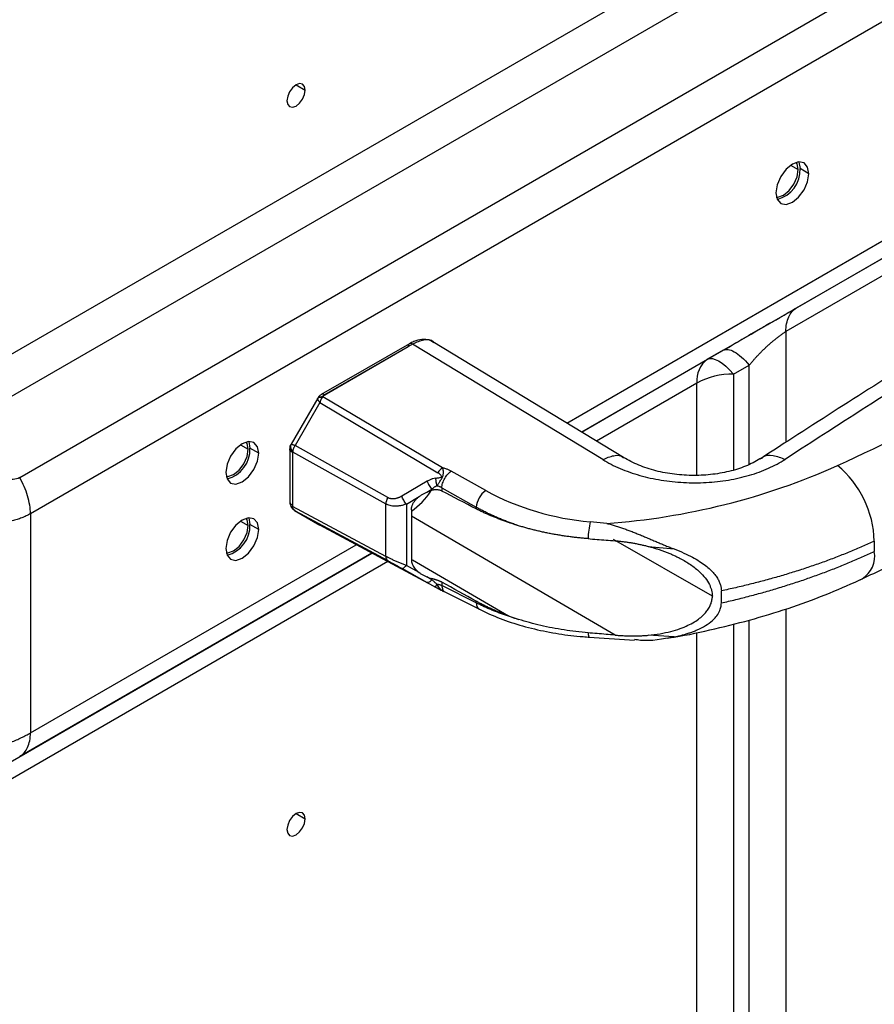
# Model space of a CAD drawing. Header units: millimetres. Extents: x 0 to 1118, y 0 to 864.
# Tile 205 of 256: x 909 to 917, y 672 to 681. Entities that reach past the tile are written whole.
import ezdxf

# ---------------------------------------------------------------- set-up
doc = ezdxf.new("R2010")
doc.units = ezdxf.units.MM

msp = doc.modelspace()

# ---------------------------------------------------------------- linework, layer by layer
at = {"color": 7, "linetype": 'Continuous', "lineweight": 25}
for p, q in [((909.0497, 676.6575), (943.0337, 696.2761)), ((943.1372, 695.9276), (909.1532, 676.3091)), ((908.0219, 677.3005), (915.5784, 681.6628)), ((915.6819, 681.3143), (908.2447, 677.0209)), ((920.6042, 680.6395), (914.4664, 677.0963)), ((916.5405, 678.2936), (918.9342, 679.6754)), ((916.658, 679.586), (916.5732, 679.635)), ((918.8307, 679.4465), (916.437, 678.0647)), ((914.871, 676.8505), (913.0333, 677.967)), ((911.9455, 677.4301), (912.7947, 677.9203)), ((912.8074, 677.948), (911.9579, 677.4576)), ((912.8382, 677.9442), (911.9891, 677.454)), ((914.6707, 676.8309), (912.8382, 677.9442)), ((915.8334, 677.8854), (915.6819, 677.7979)), ((914.4665, 677.0962), (915.6819, 677.7979)), ((915.9319, 677.6535), (916.0834, 677.741)), ((911.9226, 677.4235), (911.6661, 676.9792)), ((913.1269, 676.7513), (911.9737, 677.4373)), ((911.9441, 677.3807), (911.7051, 676.9668)), ((911.9441, 677.3807), (913.082, 676.7038)), ((911.3547, 676.8919), (911.2699, 676.9409)), ((911.6541, 676.9333), (911.6541, 676.4231)), ((911.6605, 676.9674), (911.659, 676.9623)), ((912.5982, 676.4666), (911.7051, 676.9668)), ((911.679, 676.8998), (911.679, 676.3896)), ((911.6813, 676.907), (912.5796, 676.4039)), ((913.5426, 676.5318), (913.2102, 676.719)), ((912.9789, 676.6223), (912.7325, 676.48)), ((912.9755, 676.5174), (913.0239, 676.5453)), ((913.0239, 676.535), (913.0239, 676.5453)), ((913.1195, 676.5592), (913.4518, 676.372)), ((913.1195, 676.5592), (913.1195, 676.5275)), ((912.7775, 676.403), (912.9004, 676.474)), ((912.5796, 675.8988), (911.6813, 676.3799)), ((912.5796, 675.8988), (912.5796, 676.4039)), ((912.7775, 676.403), (912.7775, 675.811)), ((913.4518, 676.3555), (913.4518, 676.372)), ((909.1532, 676.3091), (909.1532, 674.1982)), ((911.7051, 676.3359), (911.6891, 676.3499)), ((911.6995, 676.3391), (911.9428, 676.1987)), ((911.7051, 676.3359), (911.9441, 676.1979)), ((911.7051, 676.3359), (912.5982, 675.8576)), ((912.8267, 676.3459), (912.8267, 675.8691)), ((911.3547, 676.1571), (911.2699, 676.206)), ((913.082, 675.5892), (911.9441, 676.1979)), ((914.7106, 676.2161), (914.5498, 676.2322)), ((915.728, 675.5154), (914.7742, 676.0602)), ((915.1079, 675.9952), (915.3589, 675.9701)), ((917.2892, 676.0462), (917.2892, 675.9463)), ((908.2447, 673.5044), (912.4456, 675.9296)), ((912.4456, 675.9297), (909.0497, 673.9692)), ((912.7325, 675.784), (912.9789, 675.6469)), ((912.9004, 675.7426), (912.7775, 675.811)), ((913.0239, 675.6739), (912.9755, 675.7008)), ((913.0007, 675.6349), (913.0602, 675.602)), ((913.0239, 675.6739), (913.0239, 675.6842)), ((913.1195, 675.6496), (913.1195, 675.6179)), ((913.4518, 675.45), (913.1195, 675.6179)), ((913.0828, 675.5887), (913.1277, 675.566)), ((913.127, 675.564), (913.1492, 675.5569)), ((913.1492, 675.5569), (913.4815, 675.389)), ((915.8145, 675.4498), (915.8145, 675.5665)), ((913.4518, 675.45), (913.4518, 675.4665)), ((914.5389, 675.1207), (914.9769, 675.092)), ((915.3589, 675.1217), (915.1079, 675.1382)), ((915.296, 675.1109), (915.3462, 675.1186))]:
    msp.add_line(p, q, dxfattribs=at)
at = {"color": 8, "linetype": 'Continuous', "lineweight": 25}
for p, q in [((914.3237, 677.183), (920.4538, 680.7218)), ((911.7151, 680.442), (911.8035, 680.3909)), ((916.4821, 679.6672), (916.5555, 679.6248)), ((916.437, 678.0647), (916.437, 676.9977)), ((916.0834, 676.7838), (916.0834, 677.741)), ((915.9319, 677.6535), (915.9319, 676.7299)), ((915.5784, 677.569), (914.6092, 677.0095)), ((915.5784, 676.6798), (915.5784, 677.569)), ((911.9217, 677.4184), (911.9242, 677.4226)), ((911.1788, 676.9731), (911.2522, 676.9307)), ((914.7892, 675.1399), (912.8267, 676.2846)), ((911.1788, 676.2382), (911.2522, 676.1958)), ((909.1532, 674.1982), (912.2935, 676.011)), ((912.5977, 675.8483), (908.0219, 673.2067)), ((912.8367, 675.8643), (913.7629, 675.3241)), ((912.9789, 675.6469), (913.0007, 675.6349)), ((916.437, 675.3926), (916.437, 659.3509)), ((915.9319, 675.2466), (915.9319, 659.593)), ((916.0834, 659.5055), (916.0834, 675.2853)), ((915.5784, 659.5084), (915.5784, 675.1652)), ((911.7151, 673.4197), (911.8035, 673.3687))]:
    msp.add_line(p, q, dxfattribs=at)
at = {"color": 7, "linetype": 'Continuous', "lineweight": 25, "flags": 128}
for points in [[(911.8035, 680.3909), (911.7968, 680.4261), (911.7776, 680.4482), (911.7489, 680.4537), (911.7151, 680.442), (911.6813, 680.4147), (911.6526, 680.376), (911.6335, 680.3318), (911.6267, 680.2889)], [(911.6267, 680.2889), (911.6335, 680.2537), (911.6526, 680.2317), (911.6813, 680.2261), (911.7151, 680.2379), (911.7489, 680.2652), (911.7776, 680.3038), (911.7968, 680.348), (911.8035, 680.3909)], [(916.658, 679.586), (916.6459, 679.6493), (916.6114, 679.689), (916.5598, 679.6991), (916.4989, 679.6779), (916.438, 679.6288), (916.3864, 679.5591), (916.3519, 679.4796), (916.3398, 679.4023)], [(916.5555, 679.6248), (916.5447, 679.6811), (916.5372, 679.6946)], [(916.5607, 679.6991), (916.561, 679.6983), (916.5732, 679.635)], [(916.3398, 679.4023), (916.3519, 679.339), (916.3864, 679.2993), (916.438, 679.2893), (916.4989, 679.3105), (916.5598, 679.3596), (916.6114, 679.4292), (916.6459, 679.5087), (916.658, 679.586)], [(916.3445, 679.3608), (916.3599, 679.361), (916.4141, 679.3799), (916.4682, 679.4235), (916.5141, 679.4854), (916.5447, 679.5561), (916.5555, 679.6248)], [(915.6819, 677.7979), (915.7029, 677.8051), (915.7278, 677.8047), (915.7562, 677.7968), (915.7876, 677.7815), (915.8215, 677.7591), (915.8572, 677.73), (915.8943, 677.6946), (915.9319, 677.6535)], [(911.3547, 676.8919), (911.3426, 676.9553), (911.3081, 676.9949), (911.2565, 677.005), (911.1956, 676.9838), (911.1347, 676.9347), (911.0831, 676.8651), (911.0486, 676.7855), (911.0365, 676.7082)], [(911.0412, 676.6667), (911.0566, 676.667), (911.1108, 676.6858), (911.1649, 676.7294), (911.2108, 676.7913), (911.2414, 676.862), (911.2522, 676.9307)], [(911.2522, 676.9307), (911.2414, 676.987), (911.2339, 677.0005)], [(911.2574, 677.0051), (911.2577, 677.0042), (911.2699, 676.9409)], [(911.0365, 676.7082), (911.0486, 676.6449), (911.0831, 676.6052), (911.1347, 676.5952), (911.1956, 676.6164), (911.2565, 676.6655), (911.3081, 676.7351), (911.3426, 676.8146), (911.3547, 676.8919)], [(911.3547, 676.1571), (911.3426, 676.2204), (911.3081, 676.2601), (911.2565, 676.2701), (911.1956, 676.2489), (911.1347, 676.1998), (911.0831, 676.1302), (911.0486, 676.0507), (911.0365, 675.9734)], [(911.2522, 676.1958), (911.2414, 676.2521), (911.2339, 676.2656)], [(911.2574, 676.2702), (911.2577, 676.2694), (911.2699, 676.206)], [(911.0412, 675.9318), (911.0566, 675.9321), (911.1108, 675.9509), (911.1649, 675.9946), (911.2108, 676.0564), (911.2414, 676.1271), (911.2522, 676.1958)], [(911.0365, 675.9734), (911.0486, 675.91), (911.0831, 675.8703), (911.1347, 675.8603), (911.1956, 675.8815), (911.2565, 675.9306), (911.3081, 676.0002), (911.3426, 676.0798), (911.3547, 676.1571)], [(911.8035, 673.3687), (911.7968, 673.4039), (911.7776, 673.4259), (911.7489, 673.4315), (911.7151, 673.4197), (911.6813, 673.3924), (911.6526, 673.3538), (911.6335, 673.3096), (911.6267, 673.2666)], [(911.6267, 673.2666), (911.6335, 673.2315), (911.6526, 673.2094), (911.6813, 673.2038), (911.7151, 673.2156), (911.7489, 673.2429), (911.7776, 673.2816), (911.7968, 673.3258), (911.8035, 673.3687)]]:
    msp.add_lwpolyline(points, dxfattribs=at)
at = {"color": 8, "linetype": 'Continuous', "lineweight": 25, "flags": 128}
msp.add_lwpolyline([(914.5295, 675.1616), (914.5307, 675.1464), (914.5324, 675.1345), (914.5346, 675.1261), (914.5372, 675.1215), (914.5389, 675.1207)], dxfattribs=at)
at = {"color": 7, "linetype": 'Continuous', "lineweight": 25}
for centre, radius, start, end in [((916.2803, 679.6223), 0.2931, 284.21798, 2.47618), ((1005.0605, 539.8676), 163.1419, 121.800857, 122.907446), ((903.9146, 704.9254), 31.017, 294.82114, 300.4545), ((912.8247, 677.9233), 0.0302, 125.70085, 185.60684), ((912.8124, 677.9018), 0.0497, 58.66808, 60.15835), ((915.8287, 677.5936), 0.2515, 125.69817, 185.6206), ((915.9175, 676.9322), 0.7215, 88.85592, 118.04025), ((910.977, 676.9283), 0.2931, 284.21798, 2.47618), ((914.2372, 682.8214), 6.6223, 274.09919, 294.04186), ((916.301, 676.0152), 0.9887, 1.79567, 50.10147), ((912.364, 676.9748), 0.7903, 305.83766, 325.37817), ((913.6634, 676.3575), 0.2121, 124.74884, 176.08643), ((914.7726, 678.8245), 2.6019, 241.7864, 265.08648), ((910.977, 676.1934), 0.2931, 284.21798, 2.47618), ((915.5202, 676.0286), 0.9916, 168.14859, 177.65051)]:
    msp.add_arc(centre, radius, start, end, dxfattribs=at)
at = {"color": 8, "linetype": 'Continuous', "lineweight": 25}
for centre, radius, start, end in [((912.8197, 677.9219), 0.0288, 52.76527, 115.96129), ((917.0315, 675.9027), 0.2614, 302.24903, 9.60133), ((913.5168, 675.4439), 0.0652, 174.6571, 237.34344)]:
    msp.add_arc(centre, radius, start, end, dxfattribs=at)
at = {"color": 7, "linetype": 'Continuous', "lineweight": 25}
for points, knots in [([(918.8974, 678.5531), (918.6043, 678.3706), (917.7836, 677.8598), (916.8829, 677.2861), (916.2767, 676.8942), (916.1875, 676.8365)], [0, 0, 0, 0, 0.321551, 0.900202, 1, 1, 1, 1]), ([(916.2834, 678.1451), (916.3147, 678.1632), (916.4073, 678.2167), (916.4874, 678.263), (916.5405, 678.2936)], [0, 0, 0, 0, 0.338035, 1, 1, 1, 1]), ([(916.437, 678.0647), (916.437, 678.1181), (916.4462, 678.1662), (916.4816, 678.2445), (916.5078, 678.2747), (916.5405, 678.2936)], [0, 0, 0, 0, 0.5, 0.5, 1, 1, 1, 1]), ([(916.2834, 678.1451), (916.2522, 678.1271), (916.1613, 678.0747), (916.0112, 677.9873), (915.9055, 677.9237), (915.8534, 677.8924)], [0, 0, 0, 0, 0.210008, 0.611, 1, 1, 1, 1]), ([(916.0834, 677.741), (916.0896, 677.7484), (916.102, 677.7633), (916.1215, 677.7859), (916.1419, 677.8089), (916.1633, 677.8321), (916.1855, 677.8554), (916.2085, 677.8787), (916.2324, 677.9018), (916.2569, 677.9246), (916.2821, 677.9469), (916.3077, 677.9687), (916.3337, 677.9899), (916.3599, 678.0102), (916.3861, 678.0296), (916.4121, 678.0481), (916.4286, 678.0591), (916.437, 678.0647)], [0, 0, 0, 0, 0.064456, 0.13014, 0.196706, 0.263835, 0.33124, 0.398677, 0.465949, 0.532918, 0.599518, 0.665769, 0.731789, 0.797807, 0.864174, 0.931371, 1, 1, 1, 1]), ([(913.0432, 677.9562), (913.0296, 677.9653), (912.9956, 677.9883), (912.9265, 677.9914), (912.8607, 677.9761), (912.8212, 677.9552), (912.8071, 677.9478)], [0, 0, 0, 0, 0.20425, 0.512855, 0.825738, 1, 1, 1, 1]), ([(915.8334, 677.8854), (915.8586, 677.8999), (915.8954, 677.8942), (915.9827, 677.8438), (916.033, 677.7992), (916.0834, 677.741)], [0, 0, 0, 0, 0.5, 0.5, 1, 1, 1, 1]), ([(911.9217, 677.4184), (911.9231, 677.42), (911.9259, 677.4233), (911.9312, 677.4276), (911.9371, 677.4312), (911.9437, 677.434), (911.9508, 677.4361), (911.9582, 677.4374), (911.9659, 677.4379), (911.9711, 677.4375), (911.9737, 677.4373)], [0, 0, 0, 0, 0.1249541, 0.2499848, 0.3750041, 0.4999985, 0.6249932, 0.7500134, 0.875045, 1, 1, 1, 1]), ([(911.9441, 677.3807), (911.9425, 677.3827), (911.9394, 677.3868), (911.9352, 677.3926), (911.9315, 677.398), (911.9284, 677.4031), (911.9257, 677.4077), (911.9237, 677.4118), (911.9223, 677.4155), (911.9219, 677.4174), (911.9217, 677.4184)], [0, 0, 0, 0, 0.125366, 0.250184, 0.374928, 0.499874, 0.624941, 0.750059, 0.875124, 1, 1, 1, 1]), ([(911.9579, 677.4576), (911.9532, 677.4546), (911.9437, 677.4484), (911.9317, 677.437), (911.926, 677.4283), (911.9232, 677.4241)], [0, 0, 0, 0, 0.330076, 0.674663, 1, 1, 1, 1]), ([(911.9737, 677.4373), (911.9721, 677.4357), (911.969, 677.4324), (911.9645, 677.4266), (911.9604, 677.4203), (911.9564, 677.4132), (911.9528, 677.4057), (911.9494, 677.3978), (911.9465, 677.3894), (911.9449, 677.3836), (911.9441, 677.3807)], [0, 0, 0, 0, 0.125112, 0.250071, 0.375004, 0.499967, 0.625006, 0.750012, 0.874977, 1, 1, 1, 1]), ([(911.9891, 677.454), (911.9872, 677.4528), (911.9835, 677.4505), (911.979, 677.4464), (911.9755, 677.442), (911.9743, 677.4389), (911.9737, 677.4373)], [0, 0, 0, 0, 0.25003, 0.499993, 0.750105, 1, 1, 1, 1]), ([(917.1538, 675.6736), (917.2917, 675.739), (917.6914, 675.9284), (918.3376, 676.2524), (919.0718, 676.6429), (919.5998, 676.9408), (919.8799, 677.1053), (919.935, 677.1377)], [0, 0, 0, 0, 0.142098, 0.411851, 0.681656, 0.937286, 1, 1, 1, 1]), ([(911.6582, 676.9592), (911.6572, 676.9561), (911.6545, 676.9476), (911.6542, 676.9384), (911.6541, 676.9326)], [0, 0, 0, 0, 0.363236, 1, 1, 1, 1]), ([(911.6577, 676.9416), (911.6565, 676.9482), (911.6567, 676.9548), (911.6598, 676.967), (911.6627, 676.9726), (911.6666, 676.9773)], [0, 0, 0, 0, 0.5, 0.5, 1, 1, 1, 1]), ([(911.6813, 676.907), (911.6797, 676.9093), (911.6765, 676.9139), (911.6726, 676.9211), (911.6693, 676.9286), (911.6668, 676.9362), (911.6651, 676.9438), (911.6641, 676.9514), (911.664, 676.9589), (911.6646, 676.9662), (911.666, 676.9732), (911.6676, 676.9775), (911.6684, 676.9797)], [0, 0, 0, 0, 0.099954, 0.199973, 0.299998, 0.400007, 0.500001, 0.599995, 0.700004, 0.80003, 0.900048, 1, 1, 1, 1]), ([(911.6666, 676.9773), (911.6663, 676.9778), (911.6659, 676.9787), (911.6661, 676.9794), (911.6668, 676.9798), (911.6679, 676.9797), (911.6684, 676.9797)], [0, 0, 0, 0, 0.249967, 0.500036, 0.749965, 1, 1, 1, 1]), ([(911.6684, 676.9797), (911.6691, 676.9796), (911.6704, 676.9793), (911.6735, 676.9785), (911.6772, 676.9774), (911.6816, 676.9759), (911.6866, 676.9741), (911.6922, 676.9719), (911.6984, 676.9695), (911.7029, 676.9677), (911.7051, 676.9668)], [0, 0, 0, 0, 0.12532, 0.250181, 0.374933, 0.499806, 0.624927, 0.750152, 0.875253, 1, 1, 1, 1]), ([(911.7051, 676.9668), (911.7035, 676.9644), (911.7002, 676.9595), (911.6958, 676.9519), (911.6919, 676.9442), (911.6886, 676.9365), (911.6858, 676.9289), (911.6836, 676.9213), (911.6821, 676.914), (911.6815, 676.9093), (911.6813, 676.907)], [0, 0, 0, 0, 0.125431, 0.250229, 0.374928, 0.499866, 0.624956, 0.750068, 0.875115, 1, 1, 1, 1]), ([(911.6797, 676.9044), (911.6795, 676.9037), (911.6791, 676.9023), (911.679, 676.9006), (911.679, 676.8998)], [0, 0, 0, 0, 0.499979, 1, 1, 1, 1]), ([(911.6797, 676.9044), (911.6799, 676.9047), (911.6801, 676.9054), (911.6807, 676.9063), (911.6811, 676.9068), (911.6813, 676.907)], [0, 0, 0, 0, 0.345517, 0.677468, 1, 1, 1, 1]), ([(914.6707, 676.8309), (914.7221, 676.7996), (914.8345, 676.7424), (915.0255, 676.6755), (915.233, 676.6297), (915.45, 676.6066), (915.6696, 676.6069), (915.8844, 676.6306), (916.0876, 676.6769), (916.2725, 676.7443), (916.3796, 676.8017), (916.4281, 676.8332)], [0, 0, 0, 0, 0.111057, 0.222142, 0.333264, 0.44441, 0.555568, 0.666723, 0.777863, 0.888973, 1, 1, 1, 1]), ([(916.2032, 676.8467), (916.1595, 676.8216), (916.0719, 676.7714), (915.9105, 676.7186), (915.7348, 676.6854), (915.5495, 676.6744), (915.3625, 676.6858), (915.182, 676.7198), (915.0128, 676.7736), (914.9184, 676.8248), (914.8711, 676.8504)], [0, 0, 0, 0, 0.124371, 0.248837, 0.373455, 0.498266, 0.623302, 0.74859, 0.874151, 1, 1, 1, 1]), ([(913.073, 676.5778), (913.0748, 676.5805), (913.0784, 676.586), (913.084, 676.5949), (913.0898, 676.6042), (913.0968, 676.6152), (913.1053, 676.6279), (913.1142, 676.6414), (913.1226, 676.6539), (913.1281, 676.6662), (913.131, 676.6785), (913.1338, 676.6914), (913.1355, 676.7051), (913.135, 676.7209), (913.1318, 676.7368), (913.1286, 676.7465), (913.1269, 676.7513)], [0, 0, 0, 0, 0.05726, 0.114516, 0.171773, 0.229026, 0.311162, 0.393278, 0.454975, 0.516514, 0.573265, 0.630024, 0.707531, 0.785071, 0.892511, 1, 1, 1, 1]), ([(913.2102, 676.719), (913.2022, 676.7236), (913.1851, 676.7321), (913.1571, 676.7429), (913.1372, 676.7488), (913.1269, 676.7513)], [0, 0, 0, 0, 0.332789, 0.666123, 1, 1, 1, 1]), ([(909.0497, 676.6575), (909.0308, 676.6468), (908.9879, 676.6346), (908.9136, 676.6424), (908.8627, 676.664), (908.8376, 676.6786)], [0, 0, 0, 0, 0.307152, 0.631548, 1, 1, 1, 1]), ([(909.1532, 676.3091), (909.1532, 676.3625), (909.144, 676.4213), (909.1086, 676.5405), (909.0824, 676.6009), (909.0497, 676.6575)], [0, 0, 0, 0, 0.5, 0.5, 1, 1, 1, 1]), ([(913.0602, 676.6517), (913.0516, 676.6505), (913.034, 676.6468), (913.0066, 676.637), (912.9884, 676.6278), (912.9789, 676.6223)], [0, 0, 0, 0, 0.31151, 0.635277, 1, 1, 1, 1]), ([(913.0602, 676.6517), (913.0601, 676.6486), (913.06, 676.6423), (913.0605, 676.6328), (913.0614, 676.6231), (913.0628, 676.6135), (913.0647, 676.6041), (913.067, 676.5949), (913.0697, 676.586), (913.0719, 676.5805), (913.073, 676.5778)], [0, 0, 0, 0, 0.125008, 0.250008, 0.374995, 0.499983, 0.624991, 0.750023, 0.87505, 1, 1, 1, 1]), ([(913.0602, 676.6517), (913.0708, 676.6531), (913.0815, 676.6544), (913.0967, 676.6568), (913.1017, 676.6577), (913.1104, 676.6603), (913.1142, 676.6623), (913.1167, 676.6686), (913.1152, 676.6725), (913.1108, 676.6798), (913.1077, 676.6834), (913.0978, 676.6933), (913.0901, 676.699), (913.082, 676.7038)], [0, 0, 0, 0, 0.25, 0.25, 0.375, 0.375, 0.5, 0.5, 0.625, 0.625, 0.75, 0.75, 1, 1, 1, 1]), ([(913.1195, 676.5592), (913.1198, 676.573), (913.1224, 676.5881), (913.1319, 676.6189), (913.1387, 676.6346), (913.1555, 676.6642), (913.1655, 676.6781), (913.187, 676.7019), (913.1987, 676.7118), (913.2102, 676.719)], [0, 0, 0, 0, 0.25, 0.25, 0.5, 0.5, 0.75, 0.75, 1, 1, 1, 1]), ([(912.9789, 676.6223), (912.9837, 676.6093), (912.9904, 676.5952), (913.0061, 676.5684), (913.015, 676.5557), (913.0239, 676.5453)], [0, 0, 0, 0, 0.5, 0.5, 1, 1, 1, 1]), ([(913.073, 676.5778), (913.07, 676.5766), (913.0641, 676.5743), (913.0555, 676.5698), (913.0472, 676.5645), (913.0392, 676.5586), (913.0314, 676.5523), (913.0264, 676.5477), (913.0239, 676.5453)], [0, 0, 0, 0, 0.1666864, 0.3333932, 0.5000721, 0.6667142, 0.8333343, 1, 1, 1, 1]), ([(913.1195, 676.5275), (913.1165, 676.5289), (913.1106, 676.5318), (913.1009, 676.5352), (913.0907, 676.5379), (913.0801, 676.5397), (913.0691, 676.5407), (913.0579, 676.5408), (913.0465, 676.5399), (913.0351, 676.538), (913.0276, 676.536), (913.0239, 676.535)], [0, 0, 0, 0, 0.110974, 0.222118, 0.333321, 0.444503, 0.555619, 0.666664, 0.777676, 0.888741, 1, 1, 1, 1]), ([(913.1195, 676.5592), (913.1168, 676.5608), (913.1113, 676.5639), (913.1023, 676.568), (913.093, 676.5718), (913.0832, 676.5751), (913.0764, 676.5769), (913.073, 676.5778)], [0, 0, 0, 0, 0.199976, 0.400013, 0.600017, 0.799965, 1, 1, 1, 1]), ([(912.5982, 676.4666), (912.601, 676.4652), (912.6067, 676.4624), (912.6157, 676.4592), (912.6249, 676.4567), (912.6345, 676.4552), (912.6442, 676.4545), (912.6541, 676.4547), (912.664, 676.4555), (912.674, 676.4572), (912.684, 676.4595), (912.6939, 676.4625), (912.7038, 676.466), (912.7135, 676.4702), (912.7231, 676.4748), (912.7294, 676.4782), (912.7325, 676.48)], [0, 0, 0, 0, 0.071526, 0.14303, 0.214495, 0.285889, 0.357243, 0.428617, 0.500027, 0.571468, 0.642961, 0.714488, 0.786001, 0.857462, 0.928821, 1, 1, 1, 1]), ([(912.7775, 676.403), (912.7686, 676.4133), (912.7597, 676.426), (912.744, 676.4529), (912.7373, 676.467), (912.7325, 676.48)], [0, 0, 0, 0, 0.5, 0.5, 1, 1, 1, 1]), ([(912.8267, 676.3459), (912.8268, 676.3496), (912.827, 676.357), (912.8286, 676.368), (912.831, 676.3789), (912.8344, 676.3896), (912.8387, 676.4002), (912.8462, 676.4152), (912.8587, 676.4339), (912.8777, 676.4553), (912.8929, 676.4678), (912.9004, 676.474)], [0, 0, 0, 0, 0.076321, 0.152631, 0.228944, 0.305261, 0.381574, 0.45789, 0.638571, 0.819279, 1, 1, 1, 1]), ([(912.9004, 676.474), (912.9042, 676.4769), (912.9117, 676.4826), (912.9237, 676.4905), (912.9361, 676.4979), (912.9489, 676.5049), (912.962, 676.5114), (912.971, 676.5154), (912.9755, 676.5174)], [0, 0, 0, 0, 0.166683, 0.333335, 0.499994, 0.666672, 0.833353, 1, 1, 1, 1]), ([(912.9755, 676.5174), (912.9807, 676.5196), (912.9912, 676.5239), (913.0074, 676.5298), (913.0184, 676.5332), (913.0239, 676.535)], [0, 0, 0, 0, 0.333332, 0.666665, 1, 1, 1, 1]), ([(911.6541, 676.4229), (911.6545, 676.4159), (911.6553, 676.4013), (911.6612, 676.3867), (911.6642, 676.3792)], [0, 0, 0, 0, 0.4864502, 1, 1, 1, 1]), ([(911.6644, 676.3787), (911.6669, 676.374), (911.6718, 676.365), (911.681, 676.3538), (911.6885, 676.3494), (911.6921, 676.3473)], [0, 0, 0, 0, 0.36238, 0.699678, 1, 1, 1, 1]), ([(911.679, 676.3896), (911.6791, 676.388), (911.6793, 676.3849), (911.6806, 676.3816), (911.6813, 676.3799)], [0, 0, 0, 0, 0.500152, 1, 1, 1, 1]), ([(911.7051, 676.3359), (911.7035, 676.337), (911.7002, 676.339), (911.6958, 676.3431), (911.6919, 676.3478), (911.6886, 676.3531), (911.6858, 676.3591), (911.6836, 676.3655), (911.6821, 676.3725), (911.6815, 676.3774), (911.6813, 676.3799)], [0, 0, 0, 0, 0.1250049, 0.2500091, 0.375011, 0.5000099, 0.625006, 0.7500008, 0.8749972, 1, 1, 1, 1]), ([(912.7775, 676.403), (912.7723, 676.401), (912.7619, 676.3971), (912.7462, 676.3922), (912.7304, 676.3881), (912.7146, 676.385), (912.6987, 676.3828), (912.683, 676.3815), (912.6646, 676.3813), (912.6438, 676.3828), (912.621, 676.3871), (912.5993, 676.394), (912.5862, 676.4006), (912.5796, 676.4039)], [0, 0, 0, 0, 0.075798, 0.1516, 0.227387, 0.303187, 0.378989, 0.454775, 0.530588, 0.647969, 0.765264, 0.882665, 1, 1, 1, 1]), ([(913.8602, 676.1933), (913.8469, 676.1979), (913.8201, 676.2069), (913.7806, 676.2212), (913.7417, 676.236), (913.7033, 676.2512), (913.6654, 676.267), (913.6282, 676.2833), (913.5916, 676.3001), (913.5556, 676.3173), (913.5203, 676.3351), (913.4856, 676.3532), (913.4631, 676.3657), (913.4518, 676.372)], [0, 0, 0, 0, 0.090909, 0.181818, 0.272727, 0.363636, 0.454545, 0.545455, 0.636364, 0.727273, 0.818182, 0.909091, 1, 1, 1, 1]), ([(913.7629, 676.2253), (913.7506, 676.2296), (913.726, 676.2383), (913.6898, 676.2516), (913.654, 676.2652), (913.6189, 676.2791), (913.5843, 676.2934), (913.5502, 676.3081), (913.5168, 676.3233), (913.4839, 676.339), (913.4625, 676.35), (913.4518, 676.3555)], [0, 0, 0, 0, 0.111113, 0.222223, 0.333332, 0.444442, 0.555554, 0.666665, 0.777776, 0.888887, 1, 1, 1, 1]), ([(909.1532, 676.3091), (909.1467, 676.3054), (909.1335, 676.2981), (909.113, 676.288), (909.0918, 676.2785), (909.07, 676.2697), (909.0477, 676.2615), (909.0248, 676.2541), (909.0014, 676.2475), (908.9776, 676.2416), (908.9534, 676.2366), (908.9287, 676.2323), (908.9037, 676.2287), (908.8784, 676.226), (908.8528, 676.2239), (908.8269, 676.2227), (908.8008, 676.2222), (908.7745, 676.2225), (908.748, 676.2236), (908.7214, 676.2254), (908.6947, 676.2279), (908.6679, 676.2312), (908.6411, 676.2352), (908.6143, 676.2399), (908.5965, 676.2437), (908.5876, 676.2456)], [0, 0, 0, 0, 0.043361, 0.086775, 0.130245, 0.173764, 0.217316, 0.260872, 0.304396, 0.347879, 0.391352, 0.434834, 0.478327, 0.521818, 0.565284, 0.608729, 0.652174, 0.695632, 0.739105, 0.782583, 0.826058, 0.869538, 0.913025, 0.956515, 1, 1, 1, 1]), ([(914.5295, 676.0692), (914.5149, 676.0704), (914.4857, 676.0728), (914.4421, 676.077), (914.3987, 676.0818), (914.3554, 676.0871), (914.3124, 676.093), (914.2697, 676.0995), (914.2272, 676.1064), (914.185, 676.114), (914.1431, 676.122), (914.1015, 676.1306), (914.0603, 676.1398), (914.0195, 676.1494), (913.979, 676.1596), (913.939, 676.1703), (913.8993, 676.1815), (913.8733, 676.1894), (913.8602, 676.1933)], [0, 0, 0, 0, 0.0625, 0.125, 0.1875, 0.25, 0.312499, 0.374999, 0.437499, 0.499999, 0.562499, 0.624999, 0.687499, 0.75, 0.8125, 0.875, 0.9375, 1, 1, 1, 1]), ([(914.7106, 676.2161), (914.7242, 676.2124), (914.7513, 676.2051), (914.7918, 676.193), (914.8322, 676.1802), (914.8726, 676.1664), (914.9129, 676.152), (914.9532, 676.1368), (914.9935, 676.121), (915.0338, 676.1046), (915.0741, 676.0879), (915.1145, 676.0708), (915.1549, 676.0536), (915.1955, 676.0363), (915.2361, 676.0191), (915.2769, 676.0023), (915.3178, 675.9858), (915.3452, 675.9753), (915.3589, 675.9701)], [0, 0, 0, 0, 0.0624931, 0.1249851, 0.1874768, 0.2499689, 0.312462, 0.3749564, 0.4374525, 0.4999507, 0.5624508, 0.6249531, 0.6874574, 0.7499635, 0.8124712, 0.8749802, 0.93749, 1, 1, 1, 1]), ([(914.5295, 676.0692), (914.5583, 676.067), (914.616, 676.0625), (914.7026, 676.0559), (914.7603, 676.0514), (914.7892, 676.0492)], [0, 0, 0, 0, 0.333332, 0.666665, 1, 1, 1, 1]), ([(914.7892, 676.0492), (914.8011, 676.0483), (914.8249, 676.0463), (914.8606, 676.0424), (914.8962, 676.0377), (914.9317, 676.0323), (914.9672, 676.0262), (915.0025, 676.0195), (915.0378, 676.0121), (915.073, 676.004), (915.0963, 675.9981), (915.1079, 675.9952)], [0, 0, 0, 0, 0.111115, 0.222227, 0.333338, 0.444449, 0.555557, 0.666663, 0.777767, 0.888876, 1, 1, 1, 1]), ([(915.1079, 675.9952), (915.1198, 675.9921), (915.1437, 675.9858), (915.1791, 675.9753), (915.2144, 675.9642), (915.2493, 675.9522), (915.2838, 675.9394), (915.318, 675.9257), (915.3517, 675.9111), (915.3849, 675.8957), (915.4415, 675.8672), (915.5186, 675.8215), (915.5997, 675.7576), (915.6603, 675.6919), (915.6935, 675.6404), (915.7114, 675.5998), (915.7204, 675.5719), (915.7264, 675.5436), (915.7275, 675.5248), (915.728, 675.5154)], [0, 0, 0, 0, 0.042171, 0.084349, 0.126529, 0.168708, 0.210886, 0.253062, 0.295239, 0.337418, 0.379595, 0.514702, 0.649746, 0.746312, 0.842833, 0.882126, 0.921418, 0.960708, 1, 1, 1, 1]), ([(917.2892, 676.0461), (917.2699, 676.0372), (917.2313, 676.0194), (917.1726, 675.9933), (917.1134, 675.9676), (917.0534, 675.9425), (916.9929, 675.9179), (916.9318, 675.8939), (916.8702, 675.8703), (916.8079, 675.8473), (916.7451, 675.8248), (916.6818, 675.8029), (916.6179, 675.7814), (916.5535, 675.7605), (916.4886, 675.7402), (916.4232, 675.7204), (916.3573, 675.7011), (916.291, 675.6824), (916.2242, 675.6642), (916.157, 675.6465), (916.0893, 675.6294), (916.0212, 675.6128), (915.9527, 675.5968), (915.8839, 675.5813), (915.8376, 675.5714), (915.8145, 675.5665)], [0, 0, 0, 0, 0.043478, 0.086957, 0.130435, 0.173913, 0.217391, 0.26087, 0.304348, 0.347826, 0.391305, 0.434783, 0.478261, 0.521739, 0.565218, 0.608696, 0.652174, 0.695652, 0.73913, 0.782609, 0.826087, 0.869565, 0.913043, 0.956522, 1, 1, 1, 1]), ([(912.7775, 675.811), (912.7722, 675.8129), (912.7617, 675.8169), (912.7458, 675.8231), (912.7298, 675.8295), (912.7138, 675.836), (912.6978, 675.8427), (912.6819, 675.8496), (912.6661, 675.8565), (912.6506, 675.8635), (912.6355, 675.8706), (912.6182, 675.8789), (912.5992, 675.8884), (912.5861, 675.8953), (912.5796, 675.8988)], [0, 0, 0, 0, 0.076698, 0.153443, 0.230201, 0.306952, 0.383686, 0.46041, 0.537145, 0.613906, 0.690672, 0.76743, 0.883704, 1, 1, 1, 1]), ([(915.3589, 675.9701), (915.3911, 675.9579), (915.4512, 675.9332), (915.5333, 675.8931), (915.6027, 675.8526), (915.6601, 675.8125), (915.7065, 675.7732), (915.743, 675.7353), (915.7708, 675.6989), (915.7911, 675.664), (915.8048, 675.6305), (915.8128, 675.5981), (915.8146, 675.5769), (915.8145, 675.5665)], [0, 0, 0, 0, 0.151954, 0.286932, 0.406452, 0.511972, 0.604941, 0.686927, 0.759891, 0.825806, 0.886567, 0.944007, 1, 1, 1, 1]), ([(915.8145, 675.4498), (915.8376, 675.455), (915.8839, 675.4656), (915.9527, 675.482), (916.0212, 675.4991), (916.0893, 675.5166), (916.157, 675.5347), (916.2242, 675.5534), (916.291, 675.5725), (916.3573, 675.5922), (916.4232, 675.6124), (916.4886, 675.6332), (916.5535, 675.6544), (916.6179, 675.6761), (916.6818, 675.6984), (916.7451, 675.7211), (916.8079, 675.7443), (916.8702, 675.7679), (916.9318, 675.7921), (916.9929, 675.8167), (917.0534, 675.8417), (917.1134, 675.8672), (917.1726, 675.8931), (917.2313, 675.9195), (917.2699, 675.9374), (917.2892, 675.9463)], [0, 0, 0, 0, 0.043478, 0.086957, 0.130435, 0.173913, 0.217391, 0.26087, 0.304348, 0.347826, 0.391304, 0.434782, 0.478261, 0.521739, 0.565217, 0.608695, 0.652174, 0.695652, 0.73913, 0.782609, 0.826087, 0.869565, 0.913043, 0.956522, 1, 1, 1, 1]), ([(912.5982, 675.8576), (912.6096, 675.8515), (912.6354, 675.8375), (912.6822, 675.8119), (912.7153, 675.7936), (912.7325, 675.784)], [0, 0, 0, 0, 0.290458, 0.598594, 1, 1, 1, 1]), ([(912.7325, 675.784), (912.7373, 675.7817), (912.744, 675.7829), (912.7597, 675.7923), (912.7686, 675.8004), (912.7775, 675.811)], [0, 0, 0, 0, 0.5, 0.5, 1, 1, 1, 1]), ([(912.8267, 675.8691), (912.8266, 675.8541), (912.8323, 675.824), (912.8576, 675.7801), (912.8844, 675.7544), (912.9004, 675.7426)], [0, 0, 0, 0, 0.305811, 0.630286, 1, 1, 1, 1]), ([(912.9004, 675.7426), (912.9042, 675.7398), (912.9117, 675.7343), (912.9237, 675.7267), (912.9361, 675.7195), (912.9488, 675.7128), (912.962, 675.7065), (912.971, 675.7027), (912.9755, 675.7008)], [0, 0, 0, 0, 0.166698, 0.333334, 0.499986, 0.666674, 0.833371, 1, 1, 1, 1]), ([(912.9755, 675.7008), (912.9806, 675.6987), (912.991, 675.6947), (913.0072, 675.6892), (913.0183, 675.6858), (913.0239, 675.6842)], [0, 0, 0, 0, 0.326193, 0.659482, 1, 1, 1, 1]), ([(915.3462, 675.1186), (915.351, 675.1194), (915.4892, 675.1406), (915.7537, 675.1991), (916.1363, 675.295), (916.5055, 675.4107), (916.8573, 675.5401), (917.0764, 675.6391), (917.1839, 675.6878)], [0, 0, 0, 0, 0.007228, 0.206487, 0.406088, 0.606118, 0.806652, 1, 1, 1, 1]), ([(913.0239, 675.6739), (913.015, 675.6633), (913.0061, 675.6552), (912.9904, 675.6458), (912.9837, 675.6446), (912.9789, 675.6469)], [0, 0, 0, 0, 0.5, 0.5, 1, 1, 1, 1]), ([(913.1195, 675.6496), (913.1168, 675.651), (913.1115, 675.6539), (913.1029, 675.658), (913.0938, 675.6618), (913.0844, 675.6655), (913.0746, 675.669), (913.0646, 675.6723), (913.0545, 675.6755), (913.0442, 675.6785), (913.034, 675.6814), (913.0273, 675.6833), (913.0239, 675.6842)], [0, 0, 0, 0, 0.100047, 0.200029, 0.3, 0.399982, 0.49997, 0.599952, 0.699921, 0.799885, 0.899883, 1, 1, 1, 1]), ([(913.0239, 675.6739), (913.0277, 675.6704), (913.0352, 675.6635), (913.0472, 675.653), (913.0597, 675.6424), (913.0685, 675.6355), (913.073, 675.632)], [0, 0, 0, 0, 0.250003, 0.499969, 0.749992, 1, 1, 1, 1]), ([(913.0602, 675.602), (913.0601, 675.6022), (913.06, 675.6026), (913.0605, 675.6044), (913.0614, 675.607), (913.0628, 675.6105), (913.0647, 675.6147), (913.067, 675.6198), (913.0697, 675.6255), (913.0719, 675.6299), (913.073, 675.632)], [0, 0, 0, 0, 0.12495, 0.249977, 0.375008, 0.500016, 0.625005, 0.749992, 0.874992, 1, 1, 1, 1]), ([(913.0602, 675.602), (913.0638, 675.6001), (913.0699, 675.5967), (913.0779, 675.5923), (913.084, 675.589), (913.0893, 675.5861), (913.0944, 675.5832), (913.0997, 675.5804), (913.1045, 675.5777), (913.109, 675.5752), (913.113, 675.573), (913.1161, 675.5713), (913.1159, 675.5713), (913.1139, 675.5723), (913.1113, 675.5737), (913.1079, 675.5754), (913.1044, 675.5772), (913.1007, 675.5792), (913.0962, 675.5816), (913.09, 675.5849), (913.085, 675.5876), (913.082, 675.5892)], [0, 0, 0, 0, 0.09639, 0.16573, 0.216696, 0.258616, 0.308902, 0.356362, 0.399892, 0.439987, 0.477311, 0.510931, 0.547753, 0.588975, 0.634209, 0.682423, 0.736103, 0.778211, 0.830316, 0.901006, 1, 1, 1, 1]), ([(913.073, 675.632), (913.0764, 675.6314), (913.0832, 675.6302), (913.093, 675.6277), (913.1023, 675.6249), (913.1113, 675.6216), (913.1168, 675.6191), (913.1195, 675.6179)], [0, 0, 0, 0, 0.200035, 0.399983, 0.599987, 0.800024, 1, 1, 1, 1]), ([(915.1079, 675.1382), (915.1472, 675.1418), (915.2217, 675.1514), (915.3252, 675.1734), (915.4149, 675.2007), (915.4908, 675.2317), (915.5536, 675.2652), (915.6045, 675.3), (915.6449, 675.3355), (915.6761, 675.3713), (915.6994, 675.4071), (915.7155, 675.443), (915.7252, 675.4789), (915.7278, 675.5032), (915.728, 675.5153)], [0, 0, 0, 0, 0.138722, 0.265288, 0.379364, 0.480737, 0.570289, 0.649612, 0.720348, 0.784199, 0.842795, 0.897333, 0.949302, 1, 1, 1, 1]), ([(913.7629, 675.3241), (913.7506, 675.3286), (913.726, 675.3376), (913.6898, 675.3521), (913.654, 675.3671), (913.6189, 675.3827), (913.5843, 675.3987), (913.5502, 675.4151), (913.5168, 675.4319), (913.4839, 675.449), (913.4625, 675.4607), (913.4518, 675.4665)], [0, 0, 0, 0, 0.111109, 0.222221, 0.333334, 0.444447, 0.555558, 0.666667, 0.777776, 0.888886, 1, 1, 1, 1]), ([(913.8602, 675.2911), (913.8469, 675.2951), (913.8201, 675.303), (913.7806, 675.3155), (913.7417, 675.3285), (913.7033, 675.3419), (913.6654, 675.3559), (913.6282, 675.3704), (913.5916, 675.3854), (913.5556, 675.4008), (913.5203, 675.4167), (913.4856, 675.4331), (913.4631, 675.4443), (913.4518, 675.45)], [0, 0, 0, 0, 0.090909, 0.181818, 0.272727, 0.363636, 0.454545, 0.545455, 0.636364, 0.727273, 0.818182, 0.909091, 1, 1, 1, 1]), ([(915.3589, 675.1217), (915.3712, 675.1244), (915.3957, 675.1298), (915.432, 675.139), (915.4679, 675.1491), (915.5032, 675.1602), (915.5379, 675.1724), (915.5718, 675.1859), (915.6203, 675.2076), (915.6808, 675.241), (915.7398, 675.2878), (915.7814, 675.3376), (915.8014, 675.3772), (915.8102, 675.4082), (915.8139, 675.4288), (915.8143, 675.4428), (915.8145, 675.4498)], [0, 0, 0, 0, 0.058077, 0.116173, 0.17427, 0.232362, 0.290451, 0.348544, 0.406637, 0.546853, 0.68699, 0.786767, 0.886493, 0.92433, 0.962162, 1, 1, 1, 1]), ([(913.4762, 675.3917), (913.5101, 675.3752), (913.6081, 675.3274), (913.7852, 675.2601), (914.0101, 675.1961), (914.2434, 675.1505), (914.4242, 675.1287), (914.5244, 675.1218), (914.5459, 675.1203)], [0, 0, 0, 0, 0.1119952, 0.3236486, 0.5349798, 0.7459333, 0.9454782, 1, 1, 1, 1]), ([(914.5295, 675.1616), (914.4514, 675.1682), (914.2968, 675.1867), (914.0721, 675.2302), (913.9294, 675.2692), (913.8602, 675.2911)], [0, 0, 0, 0, 0.333781, 0.667114, 1, 1, 1, 1]), ([(914.7892, 675.1399), (914.7603, 675.1423), (914.7026, 675.1471), (914.616, 675.1544), (914.5583, 675.1592), (914.5295, 675.1616)], [0, 0, 0, 0, 0.333334, 0.666667, 1, 1, 1, 1]), ([(914.7892, 675.1399), (914.8025, 675.1389), (914.8293, 675.1368), (914.8695, 675.1346), (914.9095, 675.133), (914.9495, 675.1323), (914.9893, 675.1323), (915.029, 675.1332), (915.0686, 675.135), (915.0948, 675.1371), (915.1079, 675.1382)], [0, 0, 0, 0, 0.1249956, 0.2499981, 0.3750013, 0.5000014, 0.6249977, 0.7499922, 0.8749901, 1, 1, 1, 1]), ([(915.3589, 675.1217), (915.2502, 675.1003), (915.1225, 675.0751), (914.996, 675.0941), (914.9771, 675.097)], [0, 0, 0, 0, 0.850565, 1, 1, 1, 1]), ([(908.5876, 673.9911), (908.5969, 673.9932), (908.6155, 673.9974), (908.6436, 674.004), (908.6716, 674.011), (908.6995, 674.0183), (908.7274, 674.0259), (908.7552, 674.0339), (908.7828, 674.0421), (908.8103, 674.0507), (908.8375, 674.0596), (908.8644, 674.0688), (908.8911, 674.0783), (908.9174, 674.0881), (908.9433, 674.0981), (908.9689, 674.1084), (908.9939, 674.1189), (909.0185, 674.1297), (909.0425, 674.1406), (909.066, 674.1518), (909.0888, 674.1631), (909.111, 674.1746), (909.1326, 674.1863), (909.1464, 674.1942), (909.1532, 674.1982)], [0, 0, 0, 0, 0.0454762, 0.0909522, 0.13642, 0.1818781, 0.2273261, 0.2727609, 0.3181884, 0.3636209, 0.4090549, 0.4544879, 0.4999299, 0.545381, 0.590834, 0.6362972, 0.6817692, 0.7272393, 0.7727117, 0.8181834, 0.8636491, 0.9091136, 0.9545678, 1, 1, 1, 1]), ([(909.0497, 673.9692), (909.0824, 673.9881), (909.1086, 674.0183), (909.144, 674.0966), (909.1532, 674.1447), (909.1532, 674.1982)], [0, 0, 0, 0, 0.5, 0.5, 1, 1, 1, 1])]:
    msp.add_open_spline(points, degree=3, knots=knots, dxfattribs=at)
at = {"color": 8, "linetype": 'Continuous', "lineweight": 25}
for points, knots in [([(915.8334, 677.8854), (915.892, 677.9192), (916.0096, 677.9871), (916.1648, 678.0767), (916.2542, 678.1283), (916.2834, 678.1451)], [0, 0, 0, 0, 0.401096, 0.804905, 1, 1, 1, 1]), ([(913.0398, 677.9619), (913.0392, 677.9626), (913.0184, 677.9871), (912.9469, 677.9903), (912.8744, 677.9596), (912.8382, 677.9442)], [0, 0, 0, 0, 0.015621, 0.507811, 1, 1, 1, 1]), ([(911.679, 676.8998), (911.6724, 676.9045), (911.6592, 676.914), (911.6521, 676.9269), (911.6542, 676.9331), (911.6543, 676.9333)], [0, 0, 0, 0, 0.49096, 0.981921, 1, 1, 1, 1]), ([(911.6797, 676.9044), (911.6744, 676.9093), (911.6694, 676.9151), (911.6617, 676.9278), (911.659, 676.9347), (911.6577, 676.9416)], [0, 0, 0, 0, 0.5, 0.5, 1, 1, 1, 1]), ([(914.6707, 676.8309), (914.7069, 676.8463), (914.7791, 676.8773), (914.85, 676.8743), (914.8702, 676.85), (914.871, 676.8491)], [0, 0, 0, 0, 0.489795, 0.97959, 1, 1, 1, 1]), ([(916.2052, 676.8433), (916.2085, 676.8469), (916.2334, 676.8746), (916.3128, 676.8799), (916.3897, 676.8488), (916.4282, 676.8333)], [0, 0, 0, 0, 0.0699311, 0.5349655, 1, 1, 1, 1]), ([(911.6543, 676.4231), (911.6542, 676.4229), (911.6521, 676.4167), (911.6592, 676.4038), (911.6724, 676.3943), (911.679, 676.3896)], [0, 0, 0, 0, 0.01594, 0.50797, 1, 1, 1, 1]), ([(911.6646, 676.3798), (911.6646, 676.3791), (911.6647, 676.3774), (911.6702, 676.3772), (911.6776, 676.379), (911.6813, 676.3799)], [0, 0, 0, 0, 0.249272, 0.624915, 1, 1, 1, 1]), ([(913.1279, 675.5663), (913.1275, 675.5664), (913.1262, 675.5665), (913.1202, 675.5706), (913.1103, 675.5783), (913.093, 675.5961), (913.081, 675.6176), (913.073, 675.632)], [0, 0, 0, 0, 0.047557, 0.17228, 0.287907, 0.523503, 1, 1, 1, 1]), ([(913.1195, 675.6179), (913.1213, 675.605), (913.1249, 675.5793), (913.1381, 675.5595), (913.1487, 675.5578), (913.1494, 675.5576)], [0, 0, 0, 0, 0.4805757, 0.9611514, 1, 1, 1, 1])]:
    msp.add_open_spline(points, degree=3, knots=knots, dxfattribs=at)
msp.add_open_spline([(911.9891, 677.454), (911.9778, 677.4608), (911.9664, 677.4622), (911.9583, 677.4578)], degree=3, dxfattribs=at)
at = {"color": 7, "linetype": 'Continuous', "lineweight": 25}
for points in [[(913.1269, 676.7513), (913.1105, 676.7416), (913.0939, 676.7241), (913.082, 676.7038)], [(912.5982, 676.4666), (912.5866, 676.4461), (912.5798, 676.4231), (912.5796, 676.4039)], [(913.4518, 676.3555), (913.3411, 676.413), (913.2303, 676.4704), (913.1195, 676.5275)], [(913.8602, 676.1933), (913.8493, 676.1967), (913.8274, 676.2034), (913.7949, 676.2144), (913.7735, 676.2217), (913.7629, 676.2253)], [(912.5796, 675.8988), (912.5798, 675.8794), (912.5866, 675.8643), (912.5982, 675.8576)], [(913.4518, 675.4665), (913.3411, 675.5274), (913.2303, 675.5884), (913.1195, 675.6496)], [(913.7629, 675.3241), (913.7735, 675.3202), (913.7949, 675.3125), (913.8274, 675.3018), (913.8493, 675.2947), (913.8602, 675.2911)]]:
    msp.add_open_spline(points, degree=3, dxfattribs=at)

doc.saveas('drawing.dxf')
